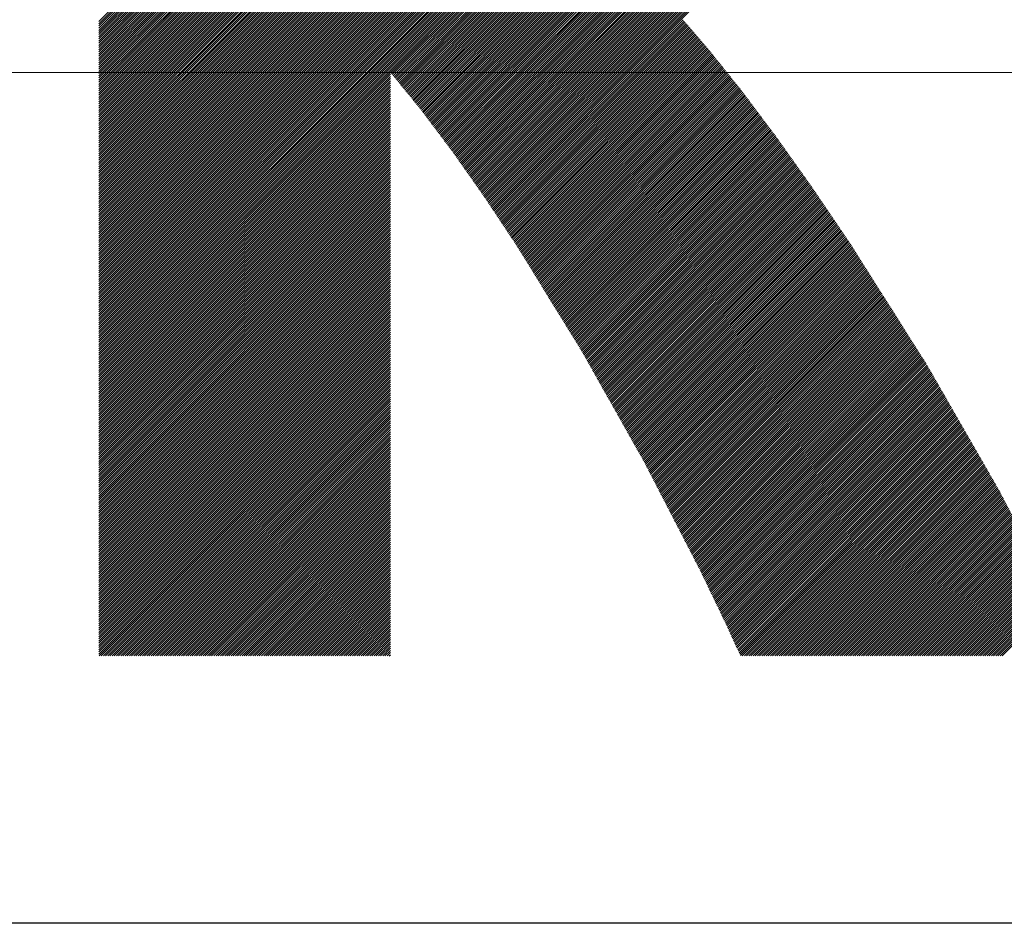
# Model space of a CAD drawing. Header units: millimetres. Extents: x 0 to 840, y 0 to 594.
# Tile 20 of 139: x 202.83 to 206.88, y 274.92 to 278.64. Entities that reach past the tile are written whole.
import ezdxf

# ---------------------------------------------------------------- set-up
doc = ezdxf.new("R2010")
doc.units = ezdxf.units.MM
doc.header["$LTSCALE"] = 0.36378
doc.linetypes.add('CENTER', pattern=[50.8, 31.75, -6.35, 6.35, -6.35])
doc.layers.add('NoLayerName_001', color=7, linetype='Continuous')
doc.layers.add('NoLayerName_002', color=7, linetype='Continuous')

# ---------------------------------------------------------------- blocks, each defined once
blk = doc.blocks.new('JZB_0013')
at = {"layer": 'NoLayerName_002', "color": 164, "linetype": 'Continuous', "lineweight": 25}
for p, q in [((12.9582, 1.713), (16.0848, 4.8396)), ((12.9582, 1.7041), (16.0937, 4.8396)), ((12.9582, 1.6952), (16.1026, 4.8396)), ((12.9582, 1.6863), (16.1115, 4.8396)), ((12.9582, 1.6774), (16.1204, 4.8396)), ((12.9582, 1.6685), (16.1293, 4.8396)), ((12.9582, 1.6595), (16.1382, 4.8396)), ((12.9582, 1.6506), (16.1472, 4.8396)), ((12.9582, 1.6417), (16.1561, 4.8396)), ((12.9582, 1.6328), (16.165, 4.8396)), ((12.9582, 1.6239), (16.1739, 4.8396)), ((12.9582, 1.615), (16.1828, 4.8396)), ((12.9582, 1.6061), (16.1917, 4.8396)), ((12.9582, 1.5972), (16.2006, 4.8396)), ((12.9582, 1.5883), (16.2095, 4.8396)), ((12.9582, 1.5794), (16.2184, 4.8396)), ((12.9582, 1.5705), (16.2273, 4.8396)), ((12.9582, 1.5616), (16.2362, 4.8396)), ((12.9582, 1.5526), (16.2451, 4.8396)), ((12.9582, 1.5437), (16.2541, 4.8396)), ((12.9582, 1.5348), (16.263, 4.8396)), ((12.9582, 1.5259), (16.2719, 4.8396)), ((12.9582, 1.517), (16.2808, 4.8396)), ((12.9582, 1.5081), (16.2897, 4.8396)), ((12.9582, 1.4992), (16.2986, 4.8396)), ((12.9582, 1.4903), (16.3075, 4.8396)), ((12.9582, 1.4814), (16.3164, 4.8396)), ((12.9582, 1.4725), (16.3253, 4.8396)), ((12.9582, 1.4636), (16.3342, 4.8396)), ((12.9582, 1.4547), (16.3431, 4.8396)), ((12.9582, 1.4457), (16.352, 4.8396)), ((12.9582, 1.4368), (16.361, 4.8396)), ((12.9582, 1.4279), (16.3699, 4.8396)), ((12.9582, 1.419), (16.3788, 4.8396)), ((12.9582, 1.4101), (16.3877, 4.8396)), ((12.9582, 1.4012), (16.3966, 4.8396)), ((12.9582, 1.3923), (16.4055, 4.8396)), ((12.9582, 1.3834), (16.4144, 4.8396)), ((12.9582, 1.3745), (16.4233, 4.8396)), ((12.9582, 1.3656), (16.4322, 4.8396)), ((12.9582, 1.3567), (16.4411, 4.8396)), ((12.9582, 1.3478), (16.45, 4.8396)), ((12.9582, 1.3388), (16.459, 4.8396)), ((12.9582, 1.3299), (16.4679, 4.8396)), ((12.9582, 1.321), (16.4768, 4.8396)), ((12.9582, 1.3121), (16.4857, 4.8396)), ((12.9582, 1.3032), (16.4946, 4.8396)), ((12.9582, 1.2943), (16.5035, 4.8396)), ((12.9582, 1.2854), (16.5124, 4.8396)), ((12.9582, 1.2765), (16.5213, 4.8396)), ((12.9582, 1.2676), (16.5302, 4.8396)), ((12.9582, 1.2587), (16.5391, 4.8396)), ((12.9582, 1.2498), (16.548, 4.8396)), ((12.9582, 1.2409), (16.5569, 4.8396)), ((14.1616, 2.4353), (16.5659, 4.8396)), ((14.1656, 2.4304), (16.5748, 4.8396)), ((14.1696, 2.4255), (16.5837, 4.8396)), ((14.1736, 2.4206), (16.5926, 4.8396)), ((14.1776, 2.4157), (16.6015, 4.8396)), ((14.1816, 2.4108), (16.6104, 4.8396)), ((14.1856, 2.4059), (16.6193, 4.8396)), ((14.1896, 2.4009), (16.6282, 4.8396)), ((14.1936, 2.396), (16.6371, 4.8396)), ((14.1976, 2.3911), (16.646, 4.8396)), ((14.2016, 2.3862), (16.6549, 4.8396)), ((14.2056, 2.3813), (16.6638, 4.8396)), ((14.2096, 2.3764), (16.6728, 4.8396)), ((14.2136, 2.3715), (16.6817, 4.8396)), ((14.2176, 2.3666), (16.6906, 4.8396)), ((14.2216, 2.3617), (16.6995, 4.8396)), ((14.2256, 2.3568), (16.7084, 4.8396)), ((14.2296, 2.3519), (16.7173, 4.8396)), ((14.2336, 2.347), (16.7262, 4.8396)), ((14.2377, 2.3421), (16.7351, 4.8396)), ((14.2417, 2.3372), (16.744, 4.8396)), ((14.2457, 2.3323), (16.7529, 4.8396)), ((14.2497, 2.3274), (16.7618, 4.8396)), ((14.2537, 2.3225), (16.7707, 4.8396)), ((14.2577, 2.3176), (16.7797, 4.8396)), ((14.2617, 2.3127), (16.7886, 4.8396)), ((14.2657, 2.3078), (16.7975, 4.8396)), ((14.2697, 2.3029), (16.8064, 4.8396)), ((14.2737, 2.298), (16.8153, 4.8396)), ((14.2777, 2.2931), (16.8242, 4.8396)), ((14.2817, 2.2882), (16.8331, 4.8396)), ((14.2857, 2.2832), (16.842, 4.8396)), ((14.2895, 2.2781), (16.8509, 4.8396)), ((14.2933, 2.273), (16.8598, 4.8396)), ((14.2971, 2.268), (16.8687, 4.8396)), ((14.3009, 2.2629), (16.8776, 4.8396)), ((14.3048, 2.2578), (16.8866, 4.8396)), ((14.3086, 2.2527), (16.8955, 4.8396)), ((14.3124, 2.2476), (16.9044, 4.8396)), ((14.3162, 2.2425), (16.9133, 4.8396)), ((14.3201, 2.2374), (16.9222, 4.8396)), ((14.3239, 2.2324), (16.9311, 4.8396)), ((14.3277, 2.2273), (16.94, 4.8396)), ((14.3315, 2.2222), (16.9489, 4.8396)), ((14.3354, 2.2171), (16.9578, 4.8396)), ((14.3392, 2.212), (16.9471, 4.82)), ((14.343, 2.2069), (16.9356, 4.7996)), ((14.3468, 2.2019), (16.9241, 4.7792)), ((14.3507, 2.1968), (16.9126, 4.7588)), ((14.3545, 2.1917), (16.9011, 4.7383)), ((14.3583, 2.1866), (16.889, 4.7173)), ((14.3621, 2.1815), (16.8759, 4.6953)), ((14.366, 2.1764), (16.8628, 4.6733)), ((14.3698, 2.1713), (16.8497, 4.6513)), ((14.3736, 2.1663), (16.8366, 4.6293)), ((14.3774, 2.1612), (16.8235, 4.6073)), ((14.3812, 2.1561), (16.8104, 4.5853)), ((14.3851, 2.151), (16.7973, 4.5633)), ((14.3889, 2.1459), (16.7842, 4.5413)), ((14.3927, 2.1408), (16.7711, 4.5193)), ((14.3965, 2.1358), (16.7564, 4.4956)), ((14.4004, 2.1307), (16.7411, 4.4714)), ((14.4042, 2.1256), (16.7258, 4.4472)), ((14.408, 2.1205), (16.7104, 4.4229)), ((14.4118, 2.1154), (16.6951, 4.3987)), ((14.4156, 2.1103), (16.6798, 4.3744)), ((14.4193, 2.1051), (16.6644, 4.3502)), ((14.423, 2.0998), (16.6491, 4.3259)), ((14.4266, 2.0946), (16.6338, 4.3017)), ((14.4303, 2.0894), (16.6155, 4.2746)), ((14.434, 2.0841), (16.5965, 4.2466)), ((14.4377, 2.0789), (16.5775, 4.2187)), ((14.4414, 2.0737), (16.5585, 4.1908)), ((14.445, 2.0684), (16.5395, 4.1629)), ((14.4487, 2.0632), (16.5205, 4.135)), ((14.4524, 2.058), (16.5015, 4.1071)), ((14.4561, 2.0527), (16.4825, 4.0792)), ((14.4597, 2.0475), (16.4635, 4.0513)), ((14.4634, 2.0423), (16.4445, 4.0234)), ((14.4671, 2.037), (16.4255, 3.9955)), ((14.4708, 2.0318), (16.4065, 3.9676)), ((14.4744, 2.0266), (16.3875, 3.9397)), ((14.4781, 2.0213), (16.3685, 3.9117)), ((12.9582, 2.6484), (14.1582, 3.8484)), ((14.4818, 2.0161), (16.3495, 3.8838)), ((14.4855, 2.0109), (16.3285, 3.854)), ((12.9582, 2.6395), (14.1582, 3.8395)), ((12.9582, 2.6306), (14.1582, 3.8306)), ((12.9582, 2.6217), (14.1582, 3.8217)), ((12.9582, 2.6127), (14.1582, 3.8127)), ((14.4891, 2.0056), (16.3034, 3.8199)), ((12.9582, 2.6038), (14.1582, 3.8038)), ((12.9582, 2.5949), (14.1582, 3.7949)), ((12.9582, 2.586), (14.1582, 3.786)), ((12.9582, 2.5771), (14.1582, 3.7771)), ((12.9582, 2.5682), (14.1582, 3.7682)), ((14.4928, 2.0004), (16.2782, 3.7858)), ((12.9582, 2.5593), (14.1582, 3.7593)), ((12.9582, 2.5504), (14.1582, 3.7504)), ((12.9582, 2.5415), (14.1582, 3.7415)), ((12.9582, 2.5326), (14.1582, 3.7326)), ((14.4965, 1.9952), (16.253, 3.7517)), ((12.9582, 2.5237), (14.1582, 3.7237)), ((12.9582, 2.5148), (14.1582, 3.7148)), ((12.9582, 2.5058), (14.1582, 3.7058)), ((12.9582, 2.4969), (14.1582, 3.6969)), ((12.9582, 2.488), (14.1582, 3.688)), ((14.5002, 1.99), (16.2279, 3.7176)), ((12.9582, 2.4791), (14.1582, 3.6791)), ((12.9582, 2.4702), (14.1582, 3.6702)), ((12.9582, 2.4613), (14.1582, 3.6613)), ((12.9582, 2.4524), (14.1582, 3.6524)), ((14.5039, 1.9847), (16.2027, 3.6836)), ((14.5075, 1.9795), (16.1775, 3.6495)), ((12.9582, 2.4435), (14.1582, 3.6435)), ((12.9582, 2.4346), (14.1582, 3.6346)), ((12.9582, 2.4257), (14.1582, 3.6257)), ((12.9582, 2.4168), (14.1582, 3.6168)), ((12.9582, 2.4079), (14.1582, 3.6079)), ((14.5112, 1.9743), (16.1524, 3.6154)), ((12.9582, 2.3989), (14.1582, 3.5989)), ((12.9582, 2.39), (14.1582, 3.59)), ((12.9582, 2.3811), (14.1582, 3.5811)), ((12.9582, 2.3722), (14.1582, 3.5722)), ((14.5149, 1.969), (16.1272, 3.5813)), ((12.9582, 2.3633), (14.1582, 3.5633)), ((12.9582, 2.3544), (14.1582, 3.5544)), ((12.9582, 2.3455), (14.1582, 3.5455)), ((12.9582, 2.3366), (14.1582, 3.5366)), ((12.9582, 2.3277), (14.1582, 3.5277)), ((14.5186, 1.9638), (16.102, 3.5473)), ((12.9582, 2.3188), (14.1582, 3.5188)), ((12.9582, 2.3099), (14.1582, 3.5099)), ((12.9582, 2.301), (14.1582, 3.5009)), ((12.9582, 2.292), (14.1582, 3.492)), ((12.9582, 2.2831), (14.1582, 3.4831)), ((14.5222, 1.9586), (16.0769, 3.5132)), ((12.9582, 2.2742), (14.1582, 3.4742)), ((12.9582, 2.2653), (14.1582, 3.4653)), ((12.9582, 2.2564), (14.1582, 3.4564)), ((12.9582, 2.2475), (14.1582, 3.4475)), ((14.5259, 1.9533), (16.0517, 3.4791)), ((14.5296, 1.9481), (16.0248, 3.4433)), ((12.9582, 2.2386), (14.1582, 3.4386)), ((12.9582, 2.2297), (14.1582, 3.4297)), ((12.9582, 2.2208), (14.1582, 3.4208)), ((12.9582, 2.2119), (14.1582, 3.4119)), ((12.9582, 2.203), (14.1582, 3.403)), ((14.5333, 1.9429), (15.9929, 3.4025)), ((12.9582, 2.1941), (14.1582, 3.394)), ((12.9582, 2.1851), (14.1582, 3.3851)), ((12.9582, 2.1762), (14.1582, 3.3762)), ((12.9582, 2.1673), (14.1582, 3.3673)), ((14.5369, 1.9376), (15.961, 3.3617)), ((12.9582, 2.1584), (14.1582, 3.3584)), ((12.9582, 2.1495), (14.1582, 3.3495)), ((12.9582, 2.1406), (14.1582, 3.3406)), ((12.9582, 2.1317), (14.1582, 3.3317)), ((12.9582, 2.1228), (14.1582, 3.3228)), ((12.9582, 2.1139), (14.1582, 3.3139)), ((12.9582, 2.105), (14.1582, 3.305)), ((12.9582, 2.0961), (14.1582, 3.2961)), ((12.9582, 2.0872), (14.1582, 3.2871)), ((14.5406, 1.9324), (15.929, 3.3208)), ((12.9582, 2.0782), (14.1582, 3.2782)), ((12.9582, 2.0693), (14.1582, 3.2693)), ((12.9582, 2.0604), (14.1582, 3.2604)), ((12.9582, 2.0515), (14.1582, 3.2515)), ((12.9582, 2.0426), (14.1582, 3.2426)), ((14.5443, 1.9272), (15.8971, 3.28)), ((12.9582, 2.0337), (14.1582, 3.2337)), ((12.9582, 2.0248), (14.1582, 3.2248)), ((12.9582, 2.0159), (14.1582, 3.2159)), ((12.9582, 2.007), (14.1582, 3.207)), ((14.5479, 1.9219), (15.8612, 3.2352)), ((12.9582, 1.9981), (14.1582, 3.1981)), ((12.9582, 1.9892), (14.1582, 3.1892)), ((12.9582, 1.9802), (14.1582, 3.1802)), ((12.9582, 1.9713), (14.1582, 3.1713)), ((12.9582, 1.9624), (14.1582, 3.1624)), ((14.5515, 1.9166), (15.8225, 3.1876)), ((12.9582, 1.9535), (14.1582, 3.1535)), ((12.9582, 1.9446), (14.1582, 3.1446)), ((12.9582, 1.9357), (14.1582, 3.1357)), ((12.9582, 1.9268), (14.1582, 3.1268)), ((14.5551, 1.9112), (15.7838, 3.14)), ((12.9582, 1.9179), (14.1582, 3.1179)), ((12.9582, 1.909), (14.1582, 3.109)), ((12.9582, 1.9001), (14.1582, 3.1001)), ((12.9582, 1.8912), (14.1582, 3.0912)), ((12.9582, 1.8823), (14.1582, 3.0823)), ((14.5586, 1.9058), (15.7451, 3.0923)), ((12.9582, 1.8733), (14.1582, 3.0733)), ((12.9582, 1.8644), (14.1582, 3.0644)), ((12.9582, 1.8555), (14.1582, 3.0555)), ((12.9582, 1.8466), (14.1582, 3.0466)), ((12.9582, 1.8377), (14.1582, 3.0377)), ((12.9582, 1.8288), (14.1582, 3.0288)), ((12.9582, 1.8199), (14.1582, 3.0199)), ((12.9582, 1.811), (14.1582, 3.011)), ((12.9582, 1.8021), (14.1582, 3.0021)), ((14.5622, 1.9005), (15.6966, 3.0349)), ((12.9582, 1.7932), (14.1582, 2.9932)), ((12.9582, 1.7843), (14.1582, 2.9843)), ((12.9582, 1.7754), (14.1582, 2.9754)), ((12.9582, 1.7664), (14.1582, 2.9664)), ((12.9582, 1.7575), (14.1582, 2.9575)), ((14.5657, 1.8951), (15.6467, 2.9761)), ((12.9582, 1.7486), (14.1582, 2.9486)), ((12.9582, 1.7397), (14.1582, 2.9397)), ((12.9582, 1.7308), (14.1582, 2.9308)), ((12.9582, 1.7219), (14.1582, 2.9219)), ((14.5693, 1.8898), (15.5929, 2.9135)), ((14.5728, 1.8844), (15.519, 2.8306)), ((14.5764, 1.8791), (15.397, 2.6997)), ((14.5799, 1.8737), (15.3619, 2.6557)), ((14.5835, 1.8684), (15.3659, 2.6508)), ((14.587, 1.863), (15.3701, 2.6461)), ((14.5906, 1.8576), (15.3743, 2.6414)), ((14.5941, 1.8523), (15.3786, 2.6367)), ((14.5977, 1.8469), (15.3827, 2.632)), ((14.6012, 1.8416), (15.3869, 2.6273)), ((14.6048, 1.8362), (15.3911, 2.6225)), ((14.6083, 1.8309), (15.3953, 2.6178)), ((14.6119, 1.8255), (15.3995, 2.6131)), ((14.6154, 1.8201), (15.4037, 2.6084)), ((14.619, 1.8148), (15.4078, 2.6036)), ((14.6225, 1.8094), (15.4119, 2.5988)), ((14.6261, 1.8041), (15.416, 2.594)), ((14.6296, 1.7987), (15.4201, 2.5892)), ((14.6332, 1.7934), (15.4242, 2.5844)), ((14.6368, 1.788), (15.4283, 2.5796)), ((14.6403, 1.7827), (15.4324, 2.5748)), ((14.6439, 1.7773), (15.4365, 2.57)), ((14.6474, 1.7719), (15.4406, 2.5652)), ((14.651, 1.7666), (15.4447, 2.5604)), ((14.6545, 1.7612), (15.4488, 2.5556)), ((14.6581, 1.7559), (15.4529, 2.5507)), ((14.6616, 1.7505), (15.457, 2.5459)), ((14.6652, 1.7452), (15.4611, 2.5411)), ((14.6687, 1.7398), (15.4652, 2.5363)), ((14.6723, 1.7344), (15.4693, 2.5315)), ((14.6758, 1.7291), (15.4733, 2.5265)), ((14.6794, 1.7237), (15.4772, 2.5216)), ((14.6829, 1.7183), (15.4812, 2.5166)), ((14.6862, 1.7128), (15.4851, 2.5117)), ((14.6896, 1.7073), (15.4891, 2.5067)), ((14.693, 1.7018), (15.4931, 2.5018)), ((14.6964, 1.6962), (15.497, 2.4968)), ((14.6998, 1.6907), (15.501, 2.4919)), ((14.7032, 1.6852), (15.505, 2.487)), ((14.7066, 1.6797), (15.5089, 2.482)), ((14.71, 1.6742), (15.5129, 2.4771)), ((14.7134, 1.6687), (15.5168, 2.4721)), ((12.9582, 1.2319), (14.1582, 2.4319)), ((14.7168, 1.6632), (15.5208, 2.4672)), ((14.7202, 1.6576), (15.5248, 2.4622)), ((14.7236, 1.6521), (15.5287, 2.4573)), ((14.727, 1.6466), (15.5327, 2.4523)), ((14.7304, 1.6411), (15.5367, 2.4474)), ((14.7338, 1.6356), (15.5406, 2.4424)), ((14.7372, 1.6301), (15.5446, 2.4375)), ((14.7406, 1.6246), (15.5486, 2.4326)), ((12.9582, 1.223), (14.1582, 2.423)), ((12.9582, 1.2141), (14.1582, 2.4141)), ((12.9582, 1.2052), (14.1582, 2.4052)), ((12.9582, 1.1963), (14.1582, 2.3963)), ((14.744, 1.619), (15.5525, 2.4276)), ((14.7473, 1.6135), (15.5565, 2.4227)), ((14.7507, 1.608), (15.5604, 2.4177)), ((14.7541, 1.6025), (15.5644, 2.4128)), ((14.7575, 1.597), (15.5684, 2.4078)), ((14.7609, 1.5915), (15.5723, 2.4029)), ((14.7643, 1.586), (15.5763, 2.3979)), ((14.7677, 1.5804), (15.5803, 2.393)), ((12.9582, 1.1874), (14.1582, 2.3874)), ((12.9582, 1.1785), (14.1582, 2.3785)), ((12.9582, 1.1696), (14.1582, 2.3696)), ((12.9582, 1.1607), (14.1582, 2.3607)), ((12.9582, 1.1518), (14.1582, 2.3518)), ((14.7711, 1.5749), (15.5842, 2.3881)), ((14.7745, 1.5694), (15.5882, 2.3831)), ((14.7779, 1.5639), (15.5922, 2.3782)), ((14.7813, 1.5584), (15.5961, 2.3732)), ((14.7847, 1.5529), (15.6001, 2.3683)), ((14.7881, 1.5474), (15.6039, 2.3632)), ((14.7915, 1.5418), (15.6077, 2.3581)), ((14.7949, 1.5363), (15.6115, 2.353)), ((12.9582, 1.1429), (14.1582, 2.3429)), ((12.9582, 1.1339), (14.1582, 2.3339)), ((12.9582, 1.125), (14.1582, 2.325)), ((12.9582, 1.1161), (14.1582, 2.3161)), ((14.7983, 1.5308), (15.6154, 2.3479)), ((14.8017, 1.5253), (15.6192, 2.3428)), ((14.805, 1.5198), (15.623, 2.3377)), ((14.8084, 1.5143), (15.6268, 2.3327)), ((14.8118, 1.5088), (15.6306, 2.3276)), ((14.8152, 1.5032), (15.6345, 2.3225)), ((14.8186, 1.4977), (15.6383, 2.3174)), ((14.822, 1.4922), (15.6421, 2.3123)), ((12.9582, 1.1072), (14.1582, 2.3072)), ((12.9582, 1.0983), (14.1582, 2.2983)), ((12.9582, 1.0894), (14.1582, 2.2894)), ((12.9582, 1.0805), (14.1582, 2.2805)), ((12.9582, 1.0716), (14.1582, 2.2716)), ((14.8254, 1.4867), (15.6459, 2.3072)), ((14.8288, 1.4812), (15.6497, 2.3021)), ((14.8322, 1.4757), (15.6536, 2.297)), ((14.8356, 1.4702), (15.6574, 2.2919)), ((14.839, 1.4647), (15.6612, 2.2868)), ((14.8424, 1.4591), (15.665, 2.2818)), ((14.8458, 1.4536), (15.6688, 2.2767)), ((14.8492, 1.4481), (15.6726, 2.2716)), ((12.9582, 1.0627), (14.1582, 2.2627)), ((12.9582, 1.0538), (14.1582, 2.2538)), ((12.9582, 1.0449), (14.1582, 2.2449)), ((12.9582, 1.036), (14.1582, 2.236)), ((14.8526, 1.4426), (15.6765, 2.2665)), ((14.856, 1.4371), (15.6803, 2.2614)), ((14.8594, 1.4316), (15.6841, 2.2563)), ((14.8628, 1.4261), (15.6879, 2.2512)), ((14.8661, 1.4205), (15.6917, 2.2461)), ((14.8695, 1.415), (15.6956, 2.241)), ((14.8729, 1.4095), (15.6994, 2.236)), ((14.8763, 1.404), (15.7032, 2.2309)), ((12.9582, 1.027), (14.1582, 2.227)), ((12.9582, 1.0181), (14.1582, 2.2181)), ((12.9582, 1.0092), (14.1582, 2.2092)), ((12.9582, 1.0003), (14.1582, 2.2003)), ((12.9582, 0.9914), (14.1582, 2.1914)), ((14.8797, 1.3985), (15.707, 2.2258)), ((14.8831, 1.393), (15.7108, 2.2207)), ((14.8865, 1.3875), (15.7147, 2.2156)), ((14.8899, 1.3819), (15.7185, 2.2105)), ((14.8933, 1.3764), (15.7223, 2.2054)), ((14.8967, 1.3709), (15.7261, 2.2003)), ((14.9001, 1.3654), (15.7299, 2.1952)), ((14.9035, 1.3599), (15.7337, 2.1901)), ((12.9582, 0.9825), (14.1582, 2.1825)), ((12.9582, 0.9736), (14.1582, 2.1736)), ((12.9582, 0.9647), (14.1582, 2.1647)), ((12.9582, 0.9558), (14.1582, 2.1558)), ((12.9582, 0.9469), (14.1582, 2.1469)), ((14.9069, 1.3544), (15.7376, 2.1851)), ((14.9103, 1.3489), (15.7414, 2.18)), ((14.9137, 1.3433), (15.7452, 2.1748)), ((14.9171, 1.3378), (15.7489, 2.1696)), ((14.9205, 1.3323), (15.7526, 2.1644)), ((14.9239, 1.3268), (15.7563, 2.1592)), ((14.9272, 1.3213), (15.76, 2.154)), ((14.9306, 1.3158), (15.7637, 2.1488)), ((12.9582, 0.938), (14.1582, 2.138)), ((12.9582, 0.9291), (14.1582, 2.1291)), ((12.9582, 0.9201), (14.1582, 2.1201)), ((12.9582, 0.9112), (14.1582, 2.1112)), ((14.934, 1.3103), (15.7674, 2.1436)), ((14.9374, 1.3047), (15.7711, 2.1384)), ((14.9408, 1.2992), (15.7748, 2.1332)), ((14.9442, 1.2937), (15.7785, 2.128)), ((14.9476, 1.2882), (15.7822, 2.1228)), ((14.9508, 1.2825), (15.7859, 2.1175)), ((14.954, 1.2768), (15.7896, 2.1123)), ((14.9572, 1.2711), (15.7933, 2.1071)), ((12.9582, 0.9023), (14.1582, 2.1023)), ((12.9582, 0.8934), (14.1582, 2.0934)), ((12.9582, 0.8845), (14.1582, 2.0845)), ((12.9582, 0.8756), (14.1582, 2.0756)), ((12.9582, 0.8667), (14.1582, 2.0667)), ((14.9604, 1.2654), (15.797, 2.1019)), ((14.9636, 1.2597), (15.8007, 2.0967)), ((14.9668, 1.254), (15.8044, 2.0915)), ((14.9701, 1.2483), (15.8081, 2.0863)), ((14.9733, 1.2426), (15.8118, 2.0811)), ((14.9765, 1.2369), (15.8155, 2.0759)), ((14.9797, 1.2312), (15.8192, 2.0707)), ((14.9829, 1.2255), (15.8229, 2.0655)), ((12.9582, 0.8578), (14.1582, 2.0578)), ((12.9582, 0.8489), (14.1582, 2.0489)), ((12.9582, 0.84), (14.1582, 2.04)), ((12.9582, 0.8311), (14.1582, 2.0311)), ((14.9861, 1.2198), (15.8266, 2.0603)), ((14.9893, 1.2141), (15.8303, 2.0551)), ((14.9925, 1.2084), (15.834, 2.0499)), ((14.9957, 1.2027), (15.8377, 2.0446)), ((14.999, 1.197), (15.8414, 2.0394)), ((15.0022, 1.1913), (15.8451, 2.0342)), ((15.0054, 1.1856), (15.8488, 2.029)), ((12.9582, 0.8222), (14.1582, 2.0221)), ((12.9582, 0.8132), (14.1582, 2.0132)), ((12.9582, 0.8043), (14.1582, 2.0043)), ((12.9582, 0.7954), (14.1582, 1.9954)), ((12.9582, 0.7865), (14.1582, 1.9865)), ((15.0086, 1.1799), (15.8525, 2.0238)), ((15.0118, 1.1742), (15.8562, 2.0186)), ((15.015, 1.1685), (15.8599, 2.0134)), ((15.0182, 1.1628), (15.8636, 2.0082)), ((15.0214, 1.1571), (15.8673, 2.003)), ((15.0246, 1.1514), (15.871, 1.9978)), ((15.0278, 1.1457), (15.8747, 1.9926)), ((15.0311, 1.14), (15.8784, 1.9874)), ((12.9582, 0.7776), (14.1582, 1.9776)), ((12.9582, 0.7687), (14.1582, 1.9687)), ((12.9582, 0.7598), (14.1582, 1.9598)), ((12.9582, 0.7509), (14.1582, 1.9509)), ((15.0343, 1.1343), (15.8821, 1.9822)), ((15.0375, 1.1286), (15.8858, 1.9769)), ((15.0407, 1.1229), (15.8895, 1.9717)), ((15.0439, 1.1172), (15.8932, 1.9665)), ((15.0471, 1.1115), (15.8968, 1.9613)), ((15.0503, 1.1058), (15.9004, 1.9559)), ((15.0535, 1.1001), (15.904, 1.9506)), ((15.0567, 1.0944), (15.9076, 1.9453)), ((12.9582, 0.742), (14.1582, 1.942)), ((12.9582, 0.7331), (14.1582, 1.9331)), ((12.9582, 0.7242), (14.1582, 1.9242)), ((12.9582, 0.7153), (14.1582, 1.9152)), ((12.9582, 0.7063), (14.1582, 1.9063)), ((15.06, 1.0887), (15.9112, 1.94)), ((15.0632, 1.0831), (15.9148, 1.9347)), ((15.0664, 1.0774), (15.9184, 1.9294)), ((15.0696, 1.0717), (15.922, 1.9241)), ((15.0728, 1.066), (15.9256, 1.9188)), ((15.076, 1.0603), (15.9292, 1.9135)), ((15.0792, 1.0546), (15.9328, 1.9082)), ((12.9582, 0.6974), (14.1582, 1.8974)), ((12.9582, 0.6885), (14.1582, 1.8885)), ((12.9582, 0.6796), (14.1582, 1.8796)), ((12.9582, 0.6707), (14.1582, 1.8707)), ((15.0824, 1.0489), (15.9364, 1.9028)), ((15.0856, 1.0432), (15.94, 1.8975)), ((15.0889, 1.0375), (15.9436, 1.8922)), ((15.0921, 1.0318), (15.9472, 1.8869)), ((15.0953, 1.0261), (15.9508, 1.8816)), ((15.0985, 1.0204), (15.9544, 1.8763)), ((15.1017, 1.0147), (15.958, 1.871)), ((15.1049, 1.009), (15.9616, 1.8657)), ((12.9582, 0.6618), (14.1582, 1.8618)), ((12.9582, 0.6529), (14.1582, 1.8529)), ((12.9582, 0.644), (14.1582, 1.844)), ((12.9582, 0.6351), (14.1582, 1.8351)), ((12.9582, 0.6262), (14.1582, 1.8262)), ((15.1081, 1.0033), (15.9652, 1.8604)), ((15.1113, 0.9976), (15.9688, 1.855)), ((15.1145, 0.9919), (15.9724, 1.8497)), ((15.1177, 0.9862), (15.976, 1.8444)), ((15.121, 0.9805), (15.9796, 1.8391)), ((15.1242, 0.9748), (15.9832, 1.8338)), ((15.1274, 0.9691), (15.9868, 1.8285)), ((15.1306, 0.9634), (15.9904, 1.8232)), ((12.9582, 0.6173), (14.1582, 1.8173)), ((12.9582, 0.6084), (14.1582, 1.8083)), ((12.9582, 0.5994), (14.1582, 1.7994)), ((12.9582, 0.5905), (14.1582, 1.7905)), ((15.1338, 0.9577), (15.994, 1.8179)), ((15.137, 0.952), (15.9976, 1.8126)), ((15.1402, 0.9463), (16.0012, 1.8072)), ((15.1434, 0.9406), (16.0048, 1.8019)), ((15.1466, 0.9349), (16.0084, 1.7966)), ((15.1499, 0.9292), (16.012, 1.7913)), ((15.1531, 0.9235), (16.0156, 1.786)), ((16.6787, 0.0439), (18.4341, 1.7993)), ((16.6815, 0.0556), (18.4252, 1.7993)), ((12.9582, 0.5816), (14.1582, 1.7816)), ((12.9582, 0.5727), (14.1582, 1.7727)), ((12.9582, 0.5638), (14.1582, 1.7638)), ((12.9582, 0.5549), (14.1582, 1.7549)), ((12.9582, 0.546), (14.1582, 1.746)), ((15.1563, 0.9178), (16.0191, 1.7807)), ((15.1595, 0.9121), (16.0227, 1.7754)), ((15.1627, 0.9064), (16.0263, 1.7701)), ((15.1659, 0.9007), (16.0299, 1.7648)), ((15.1691, 0.895), (16.0335, 1.7594)), ((15.1723, 0.8893), (16.0371, 1.7541)), ((15.1755, 0.8836), (16.0407, 1.7488)), ((15.1788, 0.8779), (16.0443, 1.7435)), ((12.9582, 0.5371), (14.1582, 1.7371)), ((12.9582, 0.5282), (14.1582, 1.7282)), ((12.9582, 0.5193), (14.1582, 1.7193)), ((12.9582, 0.5104), (14.1582, 1.7104)), ((12.9582, 0.5015), (14.1582, 1.7014)), ((15.182, 0.8722), (16.0479, 1.7382)), ((15.1852, 0.8665), (16.0515, 1.7328)), ((15.1884, 0.8608), (16.0549, 1.7274)), ((15.1916, 0.8551), (16.0584, 1.7219)), ((15.1948, 0.8494), (16.0618, 1.7165)), ((15.198, 0.8437), (16.0653, 1.711)), ((15.2012, 0.838), (16.0687, 1.7056)), ((12.9582, 0.4925), (14.1582, 1.6925)), ((12.9582, 0.4836), (14.1582, 1.6836)), ((12.9582, 0.4747), (14.1582, 1.6747)), ((12.9582, 0.4658), (14.1582, 1.6658)), ((15.2043, 0.8322), (16.0722, 1.7001)), ((15.2073, 0.8263), (16.0756, 1.6946)), ((15.2103, 0.8204), (16.0791, 1.6892)), ((15.2134, 0.8146), (16.0825, 1.6837)), ((15.2164, 0.8087), (16.086, 1.6783)), ((15.2194, 0.8028), (16.0894, 1.6728)), ((15.2225, 0.7969), (16.0929, 1.6674)), ((15.2255, 0.7911), (16.0964, 1.6619)), ((12.9582, 0.4569), (14.1582, 1.6569)), ((12.9582, 0.448), (14.1582, 1.648)), ((12.9582, 0.4391), (14.1582, 1.6391)), ((12.9582, 0.4302), (14.1582, 1.6302)), ((12.9582, 0.4213), (14.1582, 1.6213)), ((15.2285, 0.7852), (16.0998, 1.6564)), ((15.2316, 0.7793), (16.1033, 1.651)), ((15.2346, 0.7734), (16.1067, 1.6455)), ((15.2376, 0.7676), (16.1102, 1.6401)), ((15.2407, 0.7617), (16.1136, 1.6346)), ((15.2437, 0.7558), (16.1171, 1.6292)), ((15.2467, 0.7499), (16.1205, 1.6237)), ((12.9582, 0.4124), (14.1582, 1.6124)), ((12.9582, 0.4035), (14.1582, 1.6035)), ((12.9582, 0.3945), (14.1582, 1.5945)), ((12.9582, 0.3856), (14.1582, 1.5856)), ((15.2498, 0.7441), (16.124, 1.6183)), ((15.2528, 0.7382), (16.1274, 1.6128)), ((15.2558, 0.7323), (16.1309, 1.6073)), ((15.2589, 0.7264), (16.1343, 1.6019)), ((15.2619, 0.7206), (16.1378, 1.5964)), ((15.2649, 0.7147), (16.1412, 1.591)), ((15.268, 0.7088), (16.1447, 1.5855)), ((15.271, 0.7029), (16.1481, 1.5801)), ((12.9582, 0.3767), (14.1582, 1.5767)), ((12.9582, 0.3678), (14.1582, 1.5678)), ((12.9582, 0.3589), (14.1582, 1.5589)), ((12.9582, 0.35), (14.1582, 1.55)), ((12.9582, 0.3411), (14.1582, 1.5411)), ((15.2741, 0.6971), (16.1516, 1.5746)), ((15.2771, 0.6912), (16.155, 1.5692)), ((15.2801, 0.6853), (16.1585, 1.5637)), ((15.2832, 0.6794), (16.1619, 1.5582)), ((15.2862, 0.6736), (16.1654, 1.5528)), ((15.2892, 0.6677), (16.1689, 1.5473)), ((15.2923, 0.6618), (16.1723, 1.5419)), ((12.9582, 0.3322), (14.1582, 1.5322)), ((12.9582, 0.3233), (14.1582, 1.5233)), ((12.9582, 0.3144), (14.1582, 1.5144)), ((12.9582, 0.3055), (14.1582, 1.5055)), ((15.2953, 0.656), (16.1758, 1.5364)), ((15.2983, 0.6501), (16.1792, 1.531)), ((15.3014, 0.6442), (16.1827, 1.5255)), ((15.3044, 0.6383), (16.1861, 1.52)), ((15.3074, 0.6325), (16.1896, 1.5146)), ((15.3105, 0.6266), (16.193, 1.5091)), ((15.3135, 0.6207), (16.1965, 1.5037)), ((12.9582, 0.2966), (14.1582, 1.4966)), ((12.9582, 0.2876), (14.1582, 1.4876)), ((12.9582, 0.2787), (14.1582, 1.4787)), ((12.9582, 0.2698), (14.1582, 1.4698)), ((12.9582, 0.2609), (14.1582, 1.4609)), ((15.3165, 0.6148), (16.1999, 1.4982)), ((15.3196, 0.609), (16.2034, 1.4928)), ((15.3226, 0.6031), (16.2068, 1.4873)), ((15.3256, 0.5972), (16.2103, 1.4819)), ((15.3287, 0.5913), (16.2137, 1.4764)), ((15.3317, 0.5855), (16.2172, 1.4709)), ((15.3347, 0.5796), (16.2206, 1.4655)), ((15.3378, 0.5737), (16.2241, 1.46)), ((12.9582, 0.252), (14.1582, 1.452)), ((12.9582, 0.2431), (14.1582, 1.4431)), ((12.9582, 0.2342), (14.1582, 1.4342)), ((12.9582, 0.2253), (14.1582, 1.4253)), ((15.3408, 0.5678), (16.2275, 1.4546)), ((15.3438, 0.562), (16.231, 1.4491)), ((15.3469, 0.5561), (16.2344, 1.4437)), ((15.3499, 0.5502), (16.2379, 1.4382)), ((15.3529, 0.5443), (16.2414, 1.4328)), ((15.356, 0.5385), (16.2448, 1.4273)), ((15.359, 0.5326), (16.2483, 1.4218)), ((12.9582, 0.2164), (14.1582, 1.4164)), ((12.9582, 0.2075), (14.1582, 1.4075)), ((12.9582, 0.1986), (14.1582, 1.3986)), ((12.9582, 0.1897), (14.1582, 1.3897)), ((12.9582, 0.1807), (14.1582, 1.3807)), ((15.362, 0.5267), (16.2517, 1.4164)), ((15.3651, 0.5208), (16.2552, 1.4109)), ((15.3681, 0.515), (16.2586, 1.4055)), ((15.3711, 0.5091), (16.2621, 1.4)), ((15.3742, 0.5032), (16.2655, 1.3946)), ((15.3772, 0.4973), (16.269, 1.3891)), ((15.3802, 0.4915), (16.2724, 1.3836)), ((15.3833, 0.4856), (16.2759, 1.3782)), ((12.9582, 0.1718), (14.1582, 1.3718)), ((12.9582, 0.1629), (14.1582, 1.3629)), ((12.9582, 0.154), (14.1582, 1.354)), ((12.9582, 0.1451), (14.1582, 1.3451)), ((15.3863, 0.4797), (16.2793, 1.3727)), ((15.3894, 0.4738), (16.2828, 1.3673)), ((15.3924, 0.468), (16.2862, 1.3618)), ((15.3954, 0.4621), (16.2897, 1.3564)), ((15.3985, 0.4562), (16.2931, 1.3509)), ((15.4015, 0.4504), (16.2966, 1.3455)), ((15.4045, 0.4445), (16.3, 1.34)), ((12.9582, 0.1362), (14.1582, 1.3362)), ((12.9582, 0.1273), (14.1582, 1.3273)), ((12.9582, 0.1184), (14.1582, 1.3184)), ((12.9582, 0.1095), (14.1582, 1.3095)), ((12.9582, 0.1006), (14.1582, 1.3006)), ((15.4076, 0.4386), (16.3035, 1.3345)), ((15.4106, 0.4327), (16.307, 1.3291)), ((15.4136, 0.4269), (16.3104, 1.3236)), ((15.4167, 0.421), (16.3139, 1.3182)), ((15.4197, 0.4151), (16.3173, 1.3127)), ((15.4227, 0.4092), (16.3208, 1.3073)), ((15.4258, 0.4034), (16.3242, 1.3018)), ((15.4288, 0.3975), (16.3277, 1.2964)), ((12.9582, 0.0917), (14.1582, 1.2917)), ((12.9582, 0.0828), (14.1582, 1.2827)), ((12.9582, 0.0738), (14.1582, 1.2738)), ((12.9582, 0.0649), (14.1582, 1.2649)), ((12.9582, 0.056), (14.1582, 1.256)), ((15.4318, 0.3916), (16.3311, 1.2909)), ((15.4348, 0.3856), (16.3346, 1.2854)), ((15.4377, 0.3796), (16.338, 1.28)), ((15.4406, 0.3736), (16.3415, 1.2745)), ((15.4434, 0.3676), (16.3449, 1.2691)), ((15.4463, 0.3616), (16.3484, 1.2636)), ((15.4492, 0.3556), (16.3518, 1.2582)), ((12.9582, 0.0471), (14.1582, 1.2471)), ((12.96, 0.04), (14.1582, 1.2382)), ((12.9686, 0.0397), (14.1582, 1.2293)), ((12.9775, 0.0397), (14.1582, 1.2204)), ((15.4521, 0.3495), (16.3553, 1.2527)), ((15.455, 0.3435), (16.3587, 1.2472)), ((15.4579, 0.3375), (16.3622, 1.2418)), ((15.4608, 0.3315), (16.3655, 1.2362)), ((15.4637, 0.3255), (16.3688, 1.2306)), ((15.4666, 0.3195), (16.372, 1.2249)), ((15.4695, 0.3134), (16.3753, 1.2193)), ((12.9864, 0.0397), (14.1582, 1.2115)), ((12.9953, 0.0397), (14.1582, 1.2026)), ((13.0043, 0.0397), (14.1582, 1.1937)), ((13.0132, 0.0397), (14.1582, 1.1848)), ((13.0221, 0.0397), (14.1582, 1.1758)), ((15.4724, 0.3074), (16.3785, 1.2136)), ((15.4752, 0.3014), (16.3818, 1.2079)), ((15.4781, 0.2954), (16.385, 1.2023)), ((15.481, 0.2894), (16.3883, 1.1966)), ((15.4839, 0.2833), (16.3915, 1.191)), ((15.4868, 0.2773), (16.3948, 1.1853)), ((15.4897, 0.2713), (16.398, 1.1797)), ((13.031, 0.0397), (14.1582, 1.1669)), ((13.0399, 0.0397), (14.1582, 1.158)), ((13.0488, 0.0397), (14.1582, 1.1491)), ((13.0577, 0.0397), (14.1582, 1.1402)), ((15.4926, 0.2653), (16.4013, 1.174)), ((15.4955, 0.2593), (16.4045, 1.1683)), ((15.4984, 0.2533), (16.4078, 1.1627)), ((15.5013, 0.2472), (16.4111, 1.157)), ((15.5042, 0.2412), (16.4143, 1.1514)), ((15.507, 0.2352), (16.4176, 1.1457)), ((15.5099, 0.2292), (16.4208, 1.1401)), ((15.5128, 0.2232), (16.4241, 1.1344)), ((13.0666, 0.0397), (14.1582, 1.1313)), ((13.0755, 0.0397), (14.1582, 1.1224)), ((13.0844, 0.0397), (14.1582, 1.1135)), ((13.0933, 0.0397), (14.1582, 1.1046)), ((13.1022, 0.0397), (14.1582, 1.0957)), ((15.5157, 0.2171), (16.4273, 1.1287)), ((15.5186, 0.2111), (16.4306, 1.1231)), ((15.5215, 0.2051), (16.4338, 1.1174)), ((15.5244, 0.1991), (16.4371, 1.1118)), ((15.5273, 0.1931), (16.4403, 1.1061)), ((15.5302, 0.1871), (16.4436, 1.1005)), ((15.5331, 0.181), (16.4468, 1.0948)), ((13.1112, 0.0397), (14.1582, 1.0868)), ((13.1201, 0.0397), (14.1582, 1.0779)), ((13.129, 0.0397), (14.1582, 1.0689)), ((13.1379, 0.0397), (14.1582, 1.06)), ((15.5359, 0.175), (16.4501, 1.0892)), ((15.5388, 0.169), (16.4533, 1.0835)), ((15.5416, 0.1629), (16.4566, 1.0778)), ((15.5444, 0.1568), (16.4598, 1.0722)), ((15.5472, 0.1507), (16.4631, 1.0665)), ((15.55, 0.1446), (16.4663, 1.0609)), ((15.5528, 0.1385), (16.4696, 1.0552)), ((13.1468, 0.0397), (14.1582, 1.0511)), ((13.1557, 0.0397), (14.1582, 1.0422)), ((13.1646, 0.0397), (14.1582, 1.0333)), ((13.1735, 0.0397), (14.1582, 1.0244)), ((13.1824, 0.0397), (14.1582, 1.0155)), ((15.5556, 0.1324), (16.4728, 1.0496)), ((15.5585, 0.1263), (16.4761, 1.0439)), ((15.5613, 0.1202), (16.4793, 1.0382)), ((15.5641, 0.1141), (16.4826, 1.0326)), ((15.5669, 0.108), (16.4858, 1.0269)), ((15.5697, 0.1019), (16.4891, 1.0213)), ((15.5725, 0.0958), (16.4924, 1.0156)), ((13.1913, 0.0397), (14.1582, 1.0066)), ((13.2002, 0.0397), (14.1582, 0.9977)), ((13.2091, 0.0397), (14.1582, 0.9888)), ((13.2181, 0.0397), (14.1582, 0.9799)), ((15.5753, 0.0897), (16.4956, 1.01)), ((15.5781, 0.0836), (16.4989, 1.0043)), ((15.5809, 0.0775), (16.5021, 0.9987)), ((15.5837, 0.0714), (16.5054, 0.993)), ((15.5865, 0.0653), (16.5086, 0.9873)), ((15.5893, 0.0591), (16.5119, 0.9817)), ((15.5921, 0.053), (16.5151, 0.976)), ((13.227, 0.0397), (14.1582, 0.971)), ((13.2359, 0.0397), (14.1582, 0.962)), ((13.2448, 0.0397), (14.1582, 0.9531)), ((13.2537, 0.0397), (14.1582, 0.9442)), ((13.2626, 0.0397), (14.1582, 0.9353)), ((15.5949, 0.0469), (16.5184, 0.9704)), ((15.5978, 0.0409), (16.5216, 0.9647)), ((15.6055, 0.0397), (16.5249, 0.9591)), ((15.6144, 0.0397), (16.5281, 0.9534)), ((15.6233, 0.0397), (16.5314, 0.9477)), ((15.6322, 0.0397), (16.5346, 0.9421)), ((15.6411, 0.0397), (16.5379, 0.9364)), ((13.2715, 0.0397), (14.1582, 0.9264)), ((13.2804, 0.0397), (14.1582, 0.9175)), ((13.2893, 0.0397), (14.1582, 0.9086)), ((13.2982, 0.0397), (14.1582, 0.8997)), ((15.6501, 0.0397), (16.5411, 0.9308)), ((15.659, 0.0397), (16.5444, 0.9251)), ((15.6679, 0.0397), (16.5476, 0.9195)), ((15.6768, 0.0397), (16.5509, 0.9138)), ((15.6857, 0.0397), (16.5541, 0.9081)), ((15.6946, 0.0397), (16.5574, 0.9025)), ((15.7035, 0.0397), (16.5606, 0.8968)), ((15.7124, 0.0397), (16.5639, 0.8912)), ((13.3071, 0.0397), (14.1582, 0.8908)), ((13.316, 0.0397), (14.1582, 0.8819)), ((13.325, 0.0397), (14.1582, 0.873)), ((13.3339, 0.0397), (14.1582, 0.8641)), ((13.3428, 0.0397), (14.1582, 0.8551)), ((15.7213, 0.0397), (16.5672, 0.8855)), ((15.7302, 0.0397), (16.5704, 0.8799)), ((15.7391, 0.0397), (16.5737, 0.8742)), ((15.748, 0.0397), (16.5769, 0.8686)), ((15.757, 0.0397), (16.5802, 0.8629)), ((15.7659, 0.0397), (16.5834, 0.8572)), ((15.7748, 0.0397), (16.5867, 0.8516)), ((13.3517, 0.0397), (14.1582, 0.8462)), ((13.3606, 0.0397), (14.1582, 0.8373)), ((13.3695, 0.0397), (14.1582, 0.8284)), ((13.3784, 0.0397), (14.1582, 0.8195)), ((13.3873, 0.0397), (14.1582, 0.8106)), ((15.7837, 0.0397), (16.5899, 0.8459)), ((15.7926, 0.0397), (16.5932, 0.8403)), ((15.8015, 0.0397), (16.5964, 0.8346)), ((15.8104, 0.0397), (16.5997, 0.829)), ((15.8193, 0.0397), (16.6029, 0.8233)), ((15.8282, 0.0397), (16.6062, 0.8176)), ((15.8371, 0.0397), (16.6094, 0.812)), ((13.3962, 0.0397), (14.1582, 0.8017)), ((13.4051, 0.0397), (14.1582, 0.7928)), ((13.414, 0.0397), (14.1582, 0.7839)), ((13.4229, 0.0397), (14.1582, 0.775)), ((15.846, 0.0397), (16.6127, 0.8063)), ((15.8549, 0.0397), (16.6159, 0.8007)), ((15.8639, 0.0397), (16.6192, 0.795)), ((15.8728, 0.0397), (16.6224, 0.7894)), ((15.8817, 0.0397), (16.6257, 0.7837)), ((15.8906, 0.0397), (16.6289, 0.7781)), ((15.8995, 0.0397), (16.6322, 0.7724)), ((13.4319, 0.0397), (14.1582, 0.7661)), ((13.4408, 0.0397), (14.1582, 0.7572)), ((13.4497, 0.0397), (14.1582, 0.7482)), ((13.4586, 0.0397), (14.1582, 0.7393)), ((13.4675, 0.0397), (14.1582, 0.7304)), ((15.9084, 0.0397), (16.6354, 0.7667)), ((15.9173, 0.0397), (16.6387, 0.7611)), ((15.9262, 0.0397), (16.6419, 0.7554)), ((15.9351, 0.0397), (16.6452, 0.7498)), ((15.944, 0.0397), (16.6485, 0.7441)), ((15.9529, 0.0397), (16.6517, 0.7385)), ((15.9619, 0.0397), (16.655, 0.7328)), ((13.4764, 0.0397), (14.1582, 0.7215)), ((13.4853, 0.0397), (14.1582, 0.7126)), ((13.4942, 0.0397), (14.1582, 0.7037)), ((13.5031, 0.0397), (14.1582, 0.6948)), ((15.9708, 0.0397), (16.6582, 0.7271)), ((15.9797, 0.0397), (16.6614, 0.7215)), ((15.9886, 0.0397), (16.6645, 0.7156)), ((15.9975, 0.0397), (16.6676, 0.7098)), ((16.0064, 0.0397), (16.6707, 0.704)), ((16.0153, 0.0397), (16.6737, 0.6981)), ((16.0242, 0.0397), (16.6768, 0.6923)), ((13.512, 0.0397), (14.1582, 0.6859)), ((13.5209, 0.0397), (14.1582, 0.677)), ((13.5298, 0.0397), (14.1582, 0.6681)), ((13.5388, 0.0397), (14.1582, 0.6592)), ((13.5477, 0.0397), (14.1582, 0.6503)), ((16.0331, 0.0397), (16.6799, 0.6865)), ((16.042, 0.0397), (16.683, 0.6806)), ((16.0509, 0.0397), (16.686, 0.6748)), ((16.0598, 0.0397), (16.6891, 0.669)), ((16.0688, 0.0397), (16.6922, 0.6631)), ((16.0777, 0.0397), (16.6953, 0.6573)), ((16.0866, 0.0397), (16.6983, 0.6515)), ((13.5566, 0.0397), (14.1582, 0.6413)), ((13.5655, 0.0397), (14.1582, 0.6324)), ((13.5744, 0.0397), (14.1582, 0.6235)), ((13.5833, 0.0397), (14.1582, 0.6146)), ((16.0955, 0.0397), (16.7014, 0.6456)), ((16.1044, 0.0397), (16.7045, 0.6398)), ((16.1133, 0.0397), (16.7075, 0.634)), ((16.1222, 0.0397), (16.7106, 0.6281)), ((16.1311, 0.0397), (16.7137, 0.6223)), ((16.14, 0.0397), (16.7168, 0.6164)), ((16.1489, 0.0397), (16.7198, 0.6106)), ((13.5922, 0.0397), (14.1582, 0.6057)), ((13.6011, 0.0397), (14.1582, 0.5968)), ((13.61, 0.0397), (14.1582, 0.5879)), ((13.6189, 0.0397), (14.1582, 0.579)), ((13.6278, 0.0397), (14.1582, 0.5701)), ((16.1578, 0.0397), (16.7229, 0.6048)), ((16.1667, 0.0397), (16.726, 0.5989)), ((16.1757, 0.0397), (16.7291, 0.5931)), ((16.1846, 0.0397), (16.7321, 0.5873)), ((16.1935, 0.0397), (16.7352, 0.5814)), ((16.2024, 0.0397), (16.7383, 0.5756)), ((16.2113, 0.0397), (16.7414, 0.5698)), ((13.6368, 0.0397), (14.1582, 0.5612)), ((13.6457, 0.0397), (14.1582, 0.5523)), ((13.6546, 0.0397), (14.1582, 0.5433)), ((13.6635, 0.0397), (14.1582, 0.5344)), ((16.2202, 0.0397), (16.7444, 0.5639)), ((16.2291, 0.0397), (16.7475, 0.5581)), ((16.238, 0.0397), (16.7506, 0.5523)), ((16.2469, 0.0397), (16.7537, 0.5464)), ((16.2558, 0.0397), (16.7567, 0.5406)), ((16.2647, 0.0397), (16.7598, 0.5348)), ((16.2736, 0.0397), (16.7629, 0.5289)), ((13.6724, 0.0397), (14.1582, 0.5255)), ((13.6813, 0.0397), (14.1582, 0.5166)), ((13.6902, 0.0397), (14.1582, 0.5077)), ((13.6991, 0.0397), (14.1582, 0.4988)), ((13.708, 0.0397), (14.1582, 0.4899)), ((16.2826, 0.0397), (16.766, 0.5231)), ((16.2915, 0.0397), (16.769, 0.5173)), ((16.3004, 0.0397), (16.7721, 0.5114)), ((16.3093, 0.0397), (16.7752, 0.5056)), ((16.3182, 0.0397), (16.7783, 0.4998)), ((16.3271, 0.0397), (16.7813, 0.4939)), ((16.336, 0.0397), (16.7844, 0.4881)), ((13.7169, 0.0397), (14.1582, 0.481)), ((13.7258, 0.0397), (14.1582, 0.4721)), ((13.7347, 0.0397), (14.1582, 0.4632)), ((13.7437, 0.0397), (14.1582, 0.4543)), ((16.3449, 0.0397), (16.7875, 0.4823)), ((16.3538, 0.0397), (16.7906, 0.4764)), ((16.3627, 0.0397), (16.7936, 0.4706)), ((16.3716, 0.0397), (16.7967, 0.4647)), ((16.3805, 0.0397), (16.7996, 0.4588)), ((16.3895, 0.0397), (16.8025, 0.4528)), ((16.3984, 0.0397), (16.8055, 0.4468)), ((13.7526, 0.0397), (14.1582, 0.4454)), ((13.7615, 0.0397), (14.1582, 0.4364)), ((13.7704, 0.0397), (14.1582, 0.4275)), ((13.7793, 0.0397), (14.1582, 0.4186)), ((13.7882, 0.0397), (14.1582, 0.4097)), ((16.4073, 0.0397), (16.8084, 0.4408)), ((16.4162, 0.0397), (16.8113, 0.4348)), ((16.4251, 0.0397), (16.8143, 0.4289)), ((16.434, 0.0397), (16.8172, 0.4229)), ((16.4429, 0.0397), (16.8201, 0.4169)), ((16.4518, 0.0397), (16.823, 0.4109)), ((13.7971, 0.0397), (14.1582, 0.4008)), ((13.806, 0.0397), (14.1582, 0.3919)), ((13.8149, 0.0397), (14.1582, 0.383)), ((13.8238, 0.0397), (14.1582, 0.3741)), ((13.8327, 0.0397), (14.1582, 0.3652)), ((16.4607, 0.0397), (16.826, 0.4049)), ((16.4696, 0.0397), (16.8289, 0.399)), ((16.4785, 0.0397), (16.8318, 0.393)), ((16.4874, 0.0397), (16.8348, 0.387)), ((16.4964, 0.0397), (16.8377, 0.381)), ((16.5053, 0.0397), (16.8406, 0.3751)), ((16.5142, 0.0397), (16.8435, 0.3691)), ((13.8416, 0.0397), (14.1582, 0.3563)), ((13.8506, 0.0397), (14.1582, 0.3474)), ((13.8595, 0.0397), (14.1582, 0.3385)), ((13.8684, 0.0397), (14.1582, 0.3295)), ((16.5231, 0.0397), (16.8465, 0.3631)), ((16.532, 0.0397), (16.8494, 0.3571)), ((16.5409, 0.0397), (16.8523, 0.3511)), ((16.5498, 0.0397), (16.8553, 0.3452)), ((16.5587, 0.0397), (16.8582, 0.3392)), ((16.5676, 0.0397), (16.8611, 0.3332)), ((16.5765, 0.0397), (16.864, 0.3272)), ((13.8773, 0.0397), (14.1582, 0.3206)), ((13.8862, 0.0397), (14.1582, 0.3117)), ((13.8951, 0.0397), (14.1582, 0.3028)), ((13.904, 0.0397), (14.1582, 0.2939)), ((13.9129, 0.0397), (14.1582, 0.285)), ((16.5854, 0.0397), (16.867, 0.3212)), ((16.5943, 0.0397), (16.8699, 0.3153)), ((16.6033, 0.0397), (16.8728, 0.3093)), ((16.6122, 0.0397), (16.8758, 0.3033)), ((16.6211, 0.0397), (16.8787, 0.2973)), ((16.63, 0.0397), (16.8816, 0.2913)), ((16.6389, 0.0397), (16.8845, 0.2854)), ((13.9218, 0.0397), (14.1582, 0.2761)), ((13.9307, 0.0397), (14.1582, 0.2672)), ((13.9396, 0.0397), (14.1582, 0.2583)), ((13.9485, 0.0397), (14.1582, 0.2494)), ((16.6478, 0.0397), (16.8875, 0.2794)), ((16.6567, 0.0397), (16.8904, 0.2734)), ((16.6656, 0.0397), (16.8933, 0.2674)), ((16.6745, 0.0397), (16.8963, 0.2614)), ((13.9575, 0.0397), (14.1582, 0.2405)), ((13.9664, 0.0397), (14.1582, 0.2316)), ((13.9753, 0.0397), (14.1582, 0.2226)), ((13.9842, 0.0397), (14.1582, 0.2137)), ((13.9931, 0.0397), (14.1582, 0.2048)), ((14.002, 0.0397), (14.1582, 0.1959)), ((14.0109, 0.0397), (14.1582, 0.187)), ((14.0198, 0.0397), (14.1582, 0.1781)), ((14.0287, 0.0397), (14.1582, 0.1692)), ((14.0376, 0.0397), (14.1582, 0.1603)), ((14.0465, 0.0397), (14.1582, 0.1514)), ((14.0554, 0.0397), (14.1582, 0.1425)), ((14.0644, 0.0397), (14.1582, 0.1336)), ((14.0733, 0.0397), (14.1582, 0.1247)), ((14.0822, 0.0397), (14.1582, 0.1157)), ((14.0911, 0.0397), (14.1582, 0.1068)), ((14.1, 0.0397), (14.1582, 0.0979)), ((14.1089, 0.0397), (14.1582, 0.089)), ((14.1178, 0.0397), (14.1582, 0.0801)), ((14.1267, 0.0397), (14.1582, 0.0712)), ((14.1356, 0.0397), (14.1582, 0.0623)), ((14.1445, 0.0397), (14.1582, 0.0534)), ((14.1534, 0.0397), (14.1582, 0.0445))]:
    blk.add_line(p, q, dxfattribs=at)

msp = doc.modelspace()

# ---------------------------------------------------------------- linework, layer by layer
at = {"layer": 'NoLayerName_001', "color": 2, "linetype": 'CENTER', "lineweight": 13}
msp.add_line((269.5347, 278.419), (142.9912, 278.419), dxfattribs=at)
at = {"layer": 'NoLayerName_001', "color": 7, "linetype": 'Continuous', "lineweight": 25}
msp.add_line((223.1991, 274.9191), (189.1991, 274.9191), dxfattribs=at)

# ---------------------------------------------------------------- block references
at = {"layer": 'NoLayerName_001'}
msp.add_blockref('JZB_0013', (190.2011, 275.9792), dxfattribs=at)

doc.saveas('drawing.dxf')
